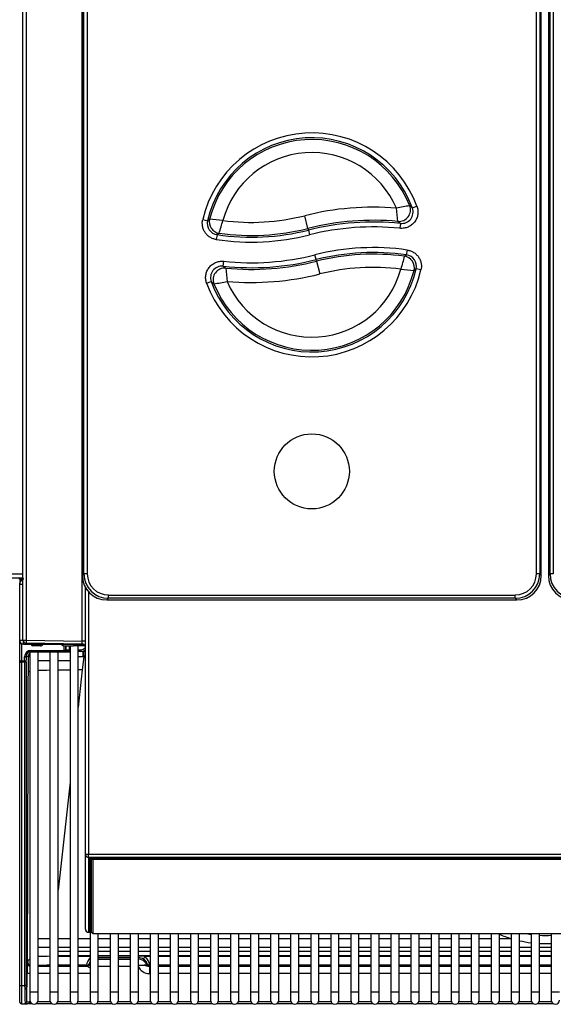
# Model space of a CAD drawing. Header units: millimetres. Extents: x 10 to 281, y 0 to 180.
# Tile 18 of 67: x 53 to 69, y 32 to 62. Entities that reach past the tile are written whole.
import ezdxf

# ---------------------------------------------------------------- set-up
doc = ezdxf.new("R2010")
doc.units = ezdxf.units.MM
doc.layers.add('134.134_BW4_CTM-', color=7, linetype='Continuous')
doc.layers.add('Standard', color=7, linetype='Continuous')

# ---------------------------------------------------------------- blocks, each defined once
blk = doc.blocks.new('SE3')
at = {"layer": '134.134_BW4_CTM-', "color": 7, "linetype": 'Continuous'}
for p, q in [((28.156, 11.101), (28.156, 53.488)), ((28.254, 53.481), (28.254, 11.094)), ((29.965, 53.249), (29.965, 13.063)), ((29.965, 53.249), (29.965, 13.063)), ((30.015, 13.113), (30.015, 53.199)), ((30.115, 53.199), (30.115, 13.113)), ((43.799, 13.113), (43.799, 53.199)), ((43.899, 53.199), (43.899, 13.113)), ((43.949, 13.063), (43.949, 53.249)), ((43.949, 13.063), (43.949, 53.249)), ((44.165, 53.249), (44.165, 13.063)), ((44.165, 53.249), (44.165, 13.063)), ((44.215, 13.113), (44.215, 53.199)), ((44.315, 53.199), (44.315, 13.113)), ((29.958, 11.065), (29.958, 48.524)), ((40.161, 24.31), (40.02, 24.258)), ((36.838, 23.636), (36.74, 24.024)), ((33.632, 23.905), (33.779, 23.871)), ((39.656, 23.79), (39.641, 23.641)), ((34.068, 23.446), (34.046, 23.298)), ((36.838, 23.636), (36.851, 23.586)), ((36.851, 23.586), (36.887, 23.441)), ((37.088, 22.686), (37.052, 22.831)), ((39.845, 22.83), (39.867, 22.978)), ((34.258, 22.485), (34.274, 22.634)), ((37.101, 22.636), (37.088, 22.686)), ((37.101, 22.636), (37.199, 22.248)), ((40.282, 22.371), (40.136, 22.405)), ((33.752, 21.965), (33.893, 22.017)), ((28.156, 13.108), (0.724, 13.108)), ((0.724, 12.99), (28.156, 12.99)), ((29.965, 13.063), (30.015, 13.113)), ((29.965, 13.063), (29.965, 13.063)), ((30.115, 13.113), (30.015, 13.113)), ((43.899, 13.113), (43.799, 13.113)), ((43.899, 13.113), (43.949, 13.063)), ((43.949, 13.063), (43.949, 13.063)), ((44.165, 13.063), (44.215, 13.113)), ((44.165, 13.063), (44.165, 13.063)), ((44.315, 13.113), (44.215, 13.113)), ((28.056, 12.834), (28.059, 12.834)), ((28.056, 12.81), (28.056, 12.834)), ((28.056, 12.802), (28.056, 12.81)), ((28.056, 12.81), (28.056, 12.81)), ((28.056, 12.802), (28.156, 12.802)), ((28.056, 11.088), (28.056, 12.802)), ((30.056, 12.618), (30.056, 12.706)), ((30.094, 12.644), (30.056, 12.618)), ((30.056, 12.618), (30.094, 12.644)), ((30.056, 4.573), (30.056, 12.618)), ((30.156, 12.565), (30.156, 4.569)), ((30.759, 12.369), (30.709, 12.32)), ((30.709, 12.32), (43.205, 12.32)), ((30.709, 12.319), (30.709, 12.32)), ((30.709, 12.319), (43.205, 12.319)), ((30.759, 12.469), (43.155, 12.469)), ((30.759, 12.369), (30.759, 12.469)), ((43.155, 12.369), (30.759, 12.369)), ((43.155, 12.369), (43.155, 12.469)), ((43.205, 12.32), (43.155, 12.369)), ((43.205, 12.319), (43.205, 12.32)), ((28.056, 11.019), (28.056, 11.088)), ((28.157, 11.088), (28.056, 11.088)), ((28.056, 11.057), (28.056, 11.057)), ((28.056, 11.019), (28.077, 11.019)), ((28.056, 11.001), (28.056, 11.019)), ((28.056, 10.48), (28.056, 11.001)), ((28.106, 10.987), (28.106, 10.982)), ((28.114, 10.982), (28.106, 10.982)), ((28.106, 10.982), (28.106, 10.461)), ((28.174, 10.97), (28.174, 11.044)), ((28.174, 10.97), (29.975, 10.97)), ((29.265, 10.963), (28.178, 10.963)), ((28.254, 11.094), (29.958, 11.065)), ((29.958, 10.972), (28.254, 11.001)), ((28.461, 10.963), (28.461, 10.963)), ((28.461, 10.963), (28.691, 10.962)), ((28.691, 10.921), (28.461, 10.922)), ((28.691, 10.962), (28.691, 10.963)), ((29.265, 10.963), (29.265, 10.97)), ((29.315, 10.97), (29.315, 10.962)), ((29.362, 10.928), (29.315, 10.962)), ((29.362, 10.97), (29.362, 10.928)), ((29.411, 10.781), (29.409, 10.925)), ((29.459, 10.924), (29.461, 10.8)), ((29.461, 10.8), (29.462, 10.8)), ((29.462, 10.8), (29.462, 10.924)), ((29.462, 10.8), (29.562, 10.8)), ((29.562, 10.922), (29.562, 10.8)), ((29.562, 10.8), (29.562, 10.75)), ((29.562, 10.8), (29.59, 10.8)), ((29.59, 10.922), (29.59, 0.375)), ((30.042, 10.921), (29.681, 10.921)), ((29.84, 0.375), (29.84, 10.921)), ((29.84, 10.8), (29.908, 10.8)), ((29.908, 10.8), (29.908, 10.75)), ((30.056, 10.921), (30.043, 10.921)), ((28.207, 10.461), (28.206, 10.581)), ((28.256, 10.6), (28.257, 10.48)), ((28.321, 10.6), (28.256, 10.6)), ((28.32, 10.142), (28.321, 10.6)), ((28.618, 10.725), (28.368, 10.725)), ((28.368, 10.725), (28.368, 0.375)), ((28.403, 10.75), (28.403, 10.781)), ((28.403, 10.781), (29.411, 10.781)), ((29.411, 10.75), (28.403, 10.75)), ((28.618, 0.375), (28.618, 10.725)), ((28.979, 10.725), (28.618, 10.725)), ((29.229, 10.725), (28.979, 10.725)), ((28.979, 10.725), (28.979, 0.375)), ((29.229, 0.375), (29.229, 10.725)), ((29.59, 10.725), (29.229, 10.725)), ((29.411, 10.75), (29.411, 10.781)), ((29.412, 10.75), (29.411, 10.75)), ((29.562, 10.75), (29.412, 10.75)), ((29.59, 10.75), (29.562, 10.75)), ((29.908, 10.75), (29.84, 10.75)), ((29.98, 10.75), (29.908, 10.75)), ((30.008, 10.588), (29.964, 10.185)), ((30.008, 10.588), (29.979, 10.587)), ((29.98, 10.75), (29.998, 10.751)), ((28.056, 10.424), (28.056, 10.48)), ((28.056, 10.424), (28.106, 10.424)), ((28.056, 0.569), (28.056, 10.424)), ((28.106, 10.461), (28.207, 10.461)), ((28.106, 10.461), (28.106, 10.424)), ((28.208, 10.424), (28.106, 10.424)), ((28.106, 10.424), (28.106, 0.569)), ((28.258, 10.424), (28.208, 10.424)), ((28.208, 0.569), (28.208, 10.424)), ((28.258, 10.424), (28.258, 0.569)), ((28.618, 10.475), (28.979, 10.475)), ((29.229, 10.475), (29.59, 10.475)), ((29.964, 10.185), (29.84, 9.052)), ((29.59, 6.769), (29.229, 3.473)), ((30.056, 2.294), (30.056, 4.573)), ((30.156, 4.473), (30.156, 4.569)), ((30.156, 4.569), (57.956, 4.569)), ((30.156, 4.473), (30.156, 2.195)), ((57.956, 4.473), (30.156, 4.473)), ((30.171, 2.204), (30.171, 4.463)), ((30.201, 4.469), (30.201, 2.233)), ((30.205, 2.503), (30.205, 4.469)), ((30.231, 4.47), (57.881, 4.47)), ((30.231, 4.47), (30.231, 4.47)), ((30.231, 4.47), (57.881, 4.47)), ((30.235, 4.47), (30.235, 2.532)), ((30.236, 4.459), (30.236, 4.47)), ((30.236, 2.212), (30.236, 4.459)), ((30.261, 4.437), (30.236, 4.459)), ((30.286, 4.465), (30.261, 4.437)), ((30.286, 4.409), (30.261, 4.437)), ((30.286, 4.47), (30.286, 4.465)), ((30.286, 4.465), (57.826, 4.465)), ((57.826, 4.409), (30.286, 4.409)), ((30.286, 4.409), (30.286, 2.162)), ((30.201, 2.233), (30.205, 2.503)), ((30.235, 2.499), (30.231, 2.229)), ((30.235, 2.532), (30.236, 2.532)), ((30.235, 2.532), (30.235, 2.499)), ((30.236, 2.499), (30.235, 2.499)), ((30.156, 2.195), (30.251, 2.195)), ((30.156, 2.195), (30.156, 2.194)), ((30.156, 2.194), (30.252, 2.194)), ((30.201, 2.194), (30.201, 0.375)), ((30.231, 2.229), (30.236, 2.229)), ((30.231, 2.229), (30.231, 2.196)), ((30.25, 2.196), (30.231, 2.196)), ((30.236, 2.212), (30.261, 2.184)), ((30.286, 2.162), (30.261, 2.184)), ((30.286, 2.162), (57.826, 2.162)), ((30.451, 0.375), (30.451, 2.162)), ((30.812, 2.162), (30.812, 0.375)), ((31.062, 0.375), (31.062, 2.162)), ((31.423, 2.162), (31.423, 0.375)), ((31.673, 0.375), (31.673, 2.162)), ((32.034, 2.162), (32.034, 0.375)), ((32.284, 0.375), (32.284, 2.162)), ((32.645, 2.162), (32.645, 0.375)), ((32.895, 0.375), (32.895, 2.162)), ((33.256, 2.162), (33.256, 0.375)), ((33.506, 0.375), (33.506, 2.162)), ((33.867, 2.162), (33.867, 0.375)), ((34.117, 0.375), (34.117, 2.162)), ((34.478, 2.162), (34.478, 0.375)), ((34.728, 0.375), (34.728, 2.162)), ((35.089, 2.162), (35.089, 0.375)), ((35.339, 0.375), (35.339, 2.162)), ((35.7, 2.162), (35.7, 0.375)), ((35.95, 0.375), (35.95, 2.162)), ((36.311, 2.162), (36.311, 0.375)), ((36.561, 0.375), (36.561, 2.162)), ((36.922, 2.162), (36.922, 0.375)), ((37.172, 0.375), (37.172, 2.162)), ((37.533, 2.162), (37.533, 0.375)), ((37.783, 0.375), (37.783, 2.162)), ((38.144, 2.162), (38.144, 0.375)), ((38.394, 0.375), (38.394, 2.162)), ((38.755, 2.162), (38.755, 0.375)), ((39.005, 0.375), (39.005, 2.162)), ((39.366, 2.162), (39.366, 0.375)), ((39.616, 0.375), (39.616, 2.162)), ((39.977, 2.162), (39.977, 0.375)), ((40.227, 0.375), (40.227, 2.162)), ((40.588, 2.162), (40.588, 0.375)), ((40.838, 0.375), (40.838, 2.162)), ((41.199, 2.162), (41.199, 0.375)), ((41.449, 0.375), (41.449, 2.162)), ((41.81, 2.162), (41.81, 0.375)), ((42.06, 0.375), (42.06, 2.162)), ((42.421, 2.162), (42.421, 0.375)), ((42.671, 0.375), (42.671, 2.162)), ((43.032, 2.162), (43.032, 0.375)), ((43.282, 0.375), (43.282, 2.162)), ((43.643, 2.162), (43.643, 0.375)), ((43.893, 0.375), (43.893, 2.162)), ((44.254, 2.162), (44.254, 0.375)), ((28.979, 1.995), (28.618, 1.995)), ((29.59, 1.995), (29.229, 1.995)), ((30.201, 1.995), (29.84, 1.995)), ((30.812, 1.995), (30.451, 1.995)), ((31.423, 1.995), (31.062, 1.995)), ((32.034, 1.995), (31.673, 1.995)), ((32.645, 1.995), (32.284, 1.995)), ((33.256, 1.995), (32.895, 1.995)), ((33.867, 1.995), (33.506, 1.995)), ((34.478, 1.995), (34.117, 1.995)), ((35.089, 1.995), (34.728, 1.995)), ((35.7, 1.995), (35.339, 1.995)), ((36.311, 1.995), (35.95, 1.995)), ((36.922, 1.995), (36.561, 1.995)), ((37.533, 1.995), (37.172, 1.995)), ((38.144, 1.995), (37.783, 1.995)), ((38.755, 1.995), (38.394, 1.995)), ((39.366, 1.995), (39.005, 1.995)), ((39.977, 1.995), (39.616, 1.995)), ((40.588, 1.995), (40.227, 1.995)), ((41.199, 1.995), (40.838, 1.995)), ((41.81, 1.995), (41.449, 1.995)), ((42.421, 1.995), (42.06, 1.995)), ((43.032, 1.995), (42.671, 1.995)), ((28.618, 1.745), (28.979, 1.745)), ((29.229, 1.745), (29.59, 1.745)), ((29.229, 1.617), (29.59, 1.617)), ((29.59, 1.612), (29.229, 1.612)), ((29.84, 1.745), (30.201, 1.745)), ((29.84, 1.617), (30.201, 1.617)), ((30.201, 1.612), (29.84, 1.612)), ((30.451, 1.745), (30.812, 1.745)), ((30.451, 1.617), (30.812, 1.617)), ((30.812, 1.612), (30.451, 1.612)), ((31.062, 1.745), (31.423, 1.745)), ((31.062, 1.617), (31.423, 1.617)), ((31.423, 1.612), (31.062, 1.612)), ((31.673, 1.745), (32.034, 1.745)), ((31.673, 1.617), (32.034, 1.617)), ((32.034, 1.612), (31.673, 1.612)), ((32.284, 1.745), (32.645, 1.745)), ((32.284, 1.617), (32.645, 1.617)), ((32.645, 1.612), (32.284, 1.612)), ((32.895, 1.745), (33.256, 1.745)), ((32.895, 1.617), (33.256, 1.617)), ((33.256, 1.612), (32.895, 1.612)), ((33.506, 1.745), (33.867, 1.745)), ((33.506, 1.617), (33.867, 1.617)), ((33.867, 1.612), (33.506, 1.612)), ((34.117, 1.745), (34.478, 1.745)), ((34.117, 1.617), (34.478, 1.617)), ((34.478, 1.612), (34.117, 1.612)), ((34.728, 1.745), (35.089, 1.745)), ((34.728, 1.617), (35.089, 1.617)), ((35.089, 1.612), (34.728, 1.612)), ((35.339, 1.745), (35.7, 1.745)), ((35.339, 1.617), (35.7, 1.617)), ((35.7, 1.612), (35.339, 1.612)), ((35.95, 1.745), (36.311, 1.745)), ((35.95, 1.617), (36.311, 1.617)), ((36.311, 1.612), (35.95, 1.612)), ((36.561, 1.745), (36.922, 1.745)), ((36.561, 1.617), (36.922, 1.617)), ((36.922, 1.612), (36.561, 1.612)), ((37.172, 1.745), (37.533, 1.745)), ((37.172, 1.617), (37.533, 1.617)), ((37.533, 1.612), (37.172, 1.612)), ((37.783, 1.745), (38.144, 1.745)), ((37.783, 1.617), (38.144, 1.617)), ((38.144, 1.612), (37.783, 1.612)), ((38.394, 1.745), (38.755, 1.745)), ((38.394, 1.617), (38.755, 1.617)), ((38.755, 1.612), (38.394, 1.612)), ((39.005, 1.745), (39.366, 1.745)), ((39.005, 1.617), (39.366, 1.617)), ((39.366, 1.612), (39.005, 1.612)), ((39.616, 1.745), (39.977, 1.745)), ((39.616, 1.617), (39.977, 1.617)), ((39.977, 1.612), (39.616, 1.612)), ((40.227, 1.745), (40.588, 1.745)), ((40.227, 1.617), (40.588, 1.617)), ((40.588, 1.612), (40.227, 1.612)), ((40.838, 1.745), (41.199, 1.745)), ((40.838, 1.617), (41.199, 1.617)), ((41.199, 1.612), (40.838, 1.612)), ((41.449, 1.745), (41.81, 1.745)), ((41.449, 1.617), (41.81, 1.617)), ((41.81, 1.612), (41.449, 1.612)), ((42.06, 1.745), (42.421, 1.745)), ((42.06, 1.617), (42.421, 1.617)), ((42.421, 1.612), (42.06, 1.612)), ((42.671, 1.745), (43.032, 1.745)), ((42.671, 1.617), (43.032, 1.617)), ((43.032, 1.612), (42.671, 1.612)), ((43.282, 1.745), (43.643, 1.745)), ((43.282, 1.617), (43.643, 1.617)), ((43.643, 1.612), (43.282, 1.612)), ((43.893, 1.745), (44.254, 1.745)), ((43.893, 1.617), (44.254, 1.617)), ((44.254, 1.612), (43.893, 1.612)), ((29.229, 1.491), (29.59, 1.491)), ((29.229, 1.48), (29.59, 1.48)), ((29.59, 1.452), (29.229, 1.452)), ((29.84, 1.491), (30.201, 1.491)), ((29.84, 1.48), (30.201, 1.48)), ((30.201, 1.452), (29.84, 1.452)), ((30.177, 1.242), (30.183, 1.221)), ((30.451, 1.491), (30.812, 1.491)), ((30.451, 1.48), (30.812, 1.48)), ((30.451, 1.48), (30.812, 1.48)), ((30.812, 1.42), (30.451, 1.42)), ((30.451, 1.375), (30.812, 1.375)), ((31.062, 1.491), (31.423, 1.491)), ((31.062, 1.48), (31.423, 1.48)), ((31.062, 1.48), (31.423, 1.48)), ((31.423, 1.42), (31.062, 1.42)), ((31.062, 1.375), (31.423, 1.375)), ((31.673, 1.491), (32.034, 1.491)), ((31.673, 1.48), (31.68, 1.48)), ((31.673, 1.48), (31.68, 1.48)), ((31.673, 1.396), (31.68, 1.42)), ((31.68, 1.42), (31.673, 1.42)), ((31.68, 1.42), (31.68, 1.48)), ((31.681, 1.48), (32.034, 1.48)), ((32.034, 1.452), (31.878, 1.452)), ((31.929, 1.221), (31.935, 1.242)), ((32.284, 1.491), (32.645, 1.491)), ((32.284, 1.48), (32.645, 1.48)), ((32.645, 1.452), (32.284, 1.452)), ((32.895, 1.491), (33.256, 1.491)), ((32.895, 1.48), (33.256, 1.48)), ((33.256, 1.452), (32.895, 1.452)), ((33.506, 1.491), (33.867, 1.491)), ((33.506, 1.48), (33.867, 1.48)), ((33.867, 1.452), (33.506, 1.452)), ((34.117, 1.491), (34.478, 1.491)), ((34.117, 1.48), (34.478, 1.48)), ((34.478, 1.452), (34.117, 1.452)), ((34.728, 1.491), (35.089, 1.491)), ((34.728, 1.48), (35.089, 1.48)), ((35.089, 1.452), (34.728, 1.452)), ((35.339, 1.491), (35.7, 1.491)), ((35.339, 1.48), (35.7, 1.48)), ((35.7, 1.452), (35.339, 1.452)), ((35.95, 1.491), (36.311, 1.491)), ((35.95, 1.48), (36.311, 1.48)), ((36.311, 1.452), (35.95, 1.452)), ((36.561, 1.491), (36.922, 1.491)), ((36.561, 1.48), (36.922, 1.48)), ((36.922, 1.452), (36.561, 1.452)), ((37.172, 1.491), (37.533, 1.491)), ((37.172, 1.48), (37.533, 1.48)), ((37.533, 1.452), (37.172, 1.452)), ((37.783, 1.491), (38.144, 1.491)), ((37.783, 1.48), (38.144, 1.48)), ((38.144, 1.452), (37.783, 1.452)), ((38.394, 1.491), (38.755, 1.491)), ((38.394, 1.48), (38.755, 1.48)), ((38.755, 1.452), (38.394, 1.452)), ((39.005, 1.491), (39.366, 1.491)), ((39.005, 1.48), (39.366, 1.48)), ((39.366, 1.452), (39.005, 1.452)), ((39.616, 1.491), (39.977, 1.491)), ((39.616, 1.48), (39.977, 1.48)), ((39.977, 1.452), (39.616, 1.452)), ((40.227, 1.491), (40.588, 1.491)), ((40.227, 1.48), (40.588, 1.48)), ((40.588, 1.452), (40.227, 1.452)), ((40.838, 1.491), (41.199, 1.491)), ((40.838, 1.48), (41.199, 1.48)), ((41.199, 1.452), (40.838, 1.452)), ((41.449, 1.491), (41.81, 1.491)), ((41.449, 1.48), (41.81, 1.48)), ((41.81, 1.452), (41.449, 1.452)), ((42.06, 1.491), (42.421, 1.491)), ((42.06, 1.48), (42.421, 1.48)), ((42.421, 1.452), (42.06, 1.452)), ((42.671, 1.491), (43.032, 1.491)), ((42.671, 1.48), (43.032, 1.48)), ((43.032, 1.452), (42.671, 1.452)), ((43.282, 1.491), (43.643, 1.491)), ((43.282, 1.48), (43.643, 1.48)), ((43.643, 1.452), (43.282, 1.452)), ((43.893, 1.491), (44.254, 1.491)), ((43.893, 1.48), (44.254, 1.48)), ((44.254, 1.452), (43.893, 1.452)), ((28.271, 0.083), (28.279, 0.967)), ((28.618, 1.161), (28.979, 1.161)), ((28.979, 0.941), (28.618, 0.941)), ((29.59, 1.19), (29.229, 1.19)), ((29.229, 1.161), (29.59, 1.161)), ((29.59, 0.941), (29.229, 0.941)), ((30.09, 1.19), (29.84, 1.19)), ((29.84, 1.161), (30.106, 1.161)), ((30.201, 0.941), (29.84, 0.941)), ((30.096, 1.17), (30.09, 1.19)), ((30.812, 1.155), (30.451, 1.155)), ((31.423, 1.155), (31.062, 1.155)), ((32.006, 1.161), (32.034, 1.161)), ((32.006, 1.161), (32.006, 0.941)), ((32.034, 0.941), (32.006, 0.941)), ((32.022, 1.19), (32.016, 1.17)), ((32.034, 1.19), (32.022, 1.19)), ((32.645, 1.19), (32.284, 1.19)), ((32.284, 1.161), (32.645, 1.161)), ((32.645, 0.941), (32.284, 0.941)), ((33.256, 1.19), (32.895, 1.19)), ((32.895, 1.161), (33.256, 1.161)), ((33.256, 0.941), (32.895, 0.941)), ((33.867, 1.19), (33.506, 1.19)), ((33.506, 1.161), (33.867, 1.161)), ((33.867, 0.941), (33.506, 0.941)), ((34.478, 1.19), (34.117, 1.19)), ((34.117, 1.161), (34.478, 1.161)), ((34.478, 0.941), (34.117, 0.941)), ((35.089, 1.19), (34.728, 1.19)), ((34.728, 1.161), (35.089, 1.161)), ((35.089, 0.941), (34.728, 0.941)), ((35.7, 1.19), (35.339, 1.19)), ((35.339, 1.161), (35.7, 1.161)), ((35.7, 0.941), (35.339, 0.941)), ((36.311, 1.19), (35.95, 1.19)), ((35.95, 1.161), (36.311, 1.161)), ((36.311, 0.941), (35.95, 0.941)), ((36.922, 1.19), (36.561, 1.19)), ((36.561, 1.161), (36.922, 1.161)), ((36.922, 0.941), (36.561, 0.941)), ((37.533, 1.19), (37.172, 1.19)), ((37.172, 1.161), (37.533, 1.161)), ((37.533, 0.941), (37.172, 0.941)), ((38.144, 1.19), (37.783, 1.19)), ((37.783, 1.161), (38.144, 1.161)), ((38.144, 0.941), (37.783, 0.941)), ((38.755, 1.19), (38.394, 1.19)), ((38.394, 1.161), (38.755, 1.161)), ((38.755, 0.941), (38.394, 0.941)), ((39.366, 1.19), (39.005, 1.19)), ((39.005, 1.161), (39.366, 1.161)), ((39.366, 0.941), (39.005, 0.941)), ((39.977, 1.19), (39.616, 1.19)), ((39.616, 1.161), (39.977, 1.161)), ((39.977, 0.941), (39.616, 0.941)), ((40.588, 1.19), (40.227, 1.19)), ((40.227, 1.161), (40.588, 1.161)), ((40.588, 0.941), (40.227, 0.941)), ((41.199, 1.19), (40.838, 1.19)), ((40.838, 1.161), (41.199, 1.161)), ((41.199, 0.941), (40.838, 0.941)), ((41.81, 1.19), (41.449, 1.19)), ((41.449, 1.161), (41.81, 1.161)), ((41.81, 0.941), (41.449, 0.941)), ((42.421, 1.19), (42.06, 1.19)), ((42.06, 1.161), (42.421, 1.161)), ((42.421, 0.941), (42.06, 0.941)), ((43.032, 1.19), (42.671, 1.19)), ((42.671, 1.161), (43.032, 1.161)), ((43.032, 0.941), (42.671, 0.941)), ((43.643, 1.19), (43.282, 1.19)), ((43.282, 1.161), (43.643, 1.161)), ((43.643, 0.941), (43.282, 0.941)), ((44.254, 1.19), (43.893, 1.19)), ((43.893, 1.161), (44.254, 1.161)), ((44.254, 0.941), (43.893, 0.941)), ((28.056, 0.569), (28.106, 0.569)), ((28.056, 0.069), (28.056, 0.569)), ((28.106, 0.569), (28.208, 0.569)), ((28.106, 0.569), (28.106, 0.019)), ((28.258, 0.569), (28.208, 0.569)), ((28.368, 0.375), (28.618, 0.375)), ((28.368, 0.375), (28.368, 0.125)), ((28.618, 0.125), (28.618, 0.375)), ((28.979, 0.375), (29.229, 0.375)), ((28.979, 0.375), (28.979, 0.125)), ((29.229, 0.125), (29.229, 0.375)), ((29.59, 0.375), (29.84, 0.375)), ((29.59, 0.375), (29.59, 0.125)), ((29.84, 0.125), (29.84, 0.375)), ((30.201, 0.375), (30.451, 0.375)), ((30.201, 0.375), (30.201, 0.125)), ((30.451, 0.125), (30.451, 0.375)), ((30.812, 0.375), (31.062, 0.375)), ((30.812, 0.375), (30.812, 0.125)), ((31.062, 0.125), (31.062, 0.375)), ((31.423, 0.375), (31.673, 0.375)), ((31.423, 0.375), (31.423, 0.125)), ((31.673, 0.125), (31.673, 0.375)), ((32.034, 0.375), (32.284, 0.375)), ((32.034, 0.375), (32.034, 0.125)), ((32.284, 0.125), (32.284, 0.375)), ((32.645, 0.375), (32.895, 0.375)), ((32.645, 0.375), (32.645, 0.125)), ((32.895, 0.125), (32.895, 0.375)), ((33.256, 0.375), (33.506, 0.375)), ((33.256, 0.375), (33.256, 0.125)), ((33.506, 0.125), (33.506, 0.375)), ((33.867, 0.375), (34.117, 0.375)), ((33.867, 0.375), (33.867, 0.125)), ((34.117, 0.125), (34.117, 0.375)), ((34.478, 0.375), (34.728, 0.375)), ((34.478, 0.375), (34.478, 0.125)), ((34.728, 0.125), (34.728, 0.375)), ((35.089, 0.375), (35.339, 0.375)), ((35.089, 0.375), (35.089, 0.125)), ((35.339, 0.125), (35.339, 0.375)), ((35.7, 0.375), (35.95, 0.375)), ((35.7, 0.375), (35.7, 0.125)), ((35.95, 0.125), (35.95, 0.375)), ((36.311, 0.375), (36.561, 0.375)), ((36.311, 0.375), (36.311, 0.125)), ((36.561, 0.125), (36.561, 0.375)), ((36.922, 0.375), (37.172, 0.375)), ((36.922, 0.375), (36.922, 0.125)), ((37.172, 0.125), (37.172, 0.375)), ((37.533, 0.375), (37.783, 0.375)), ((37.533, 0.375), (37.533, 0.125)), ((37.783, 0.125), (37.783, 0.375)), ((38.144, 0.375), (38.394, 0.375)), ((38.144, 0.375), (38.144, 0.125)), ((38.394, 0.125), (38.394, 0.375)), ((38.755, 0.375), (39.005, 0.375)), ((38.755, 0.375), (38.755, 0.125)), ((39.005, 0.125), (39.005, 0.375)), ((39.366, 0.375), (39.616, 0.375)), ((39.366, 0.375), (39.366, 0.125)), ((39.616, 0.125), (39.616, 0.375)), ((39.977, 0.375), (40.227, 0.375)), ((39.977, 0.375), (39.977, 0.125)), ((40.227, 0.125), (40.227, 0.375)), ((40.588, 0.375), (40.838, 0.375)), ((40.588, 0.375), (40.588, 0.125)), ((40.838, 0.125), (40.838, 0.375)), ((41.199, 0.375), (41.449, 0.375)), ((41.199, 0.375), (41.199, 0.125)), ((41.449, 0.125), (41.449, 0.375)), ((41.81, 0.375), (42.06, 0.375)), ((41.81, 0.375), (41.81, 0.125)), ((42.06, 0.125), (42.06, 0.375)), ((42.421, 0.375), (42.671, 0.375)), ((42.421, 0.375), (42.421, 0.125)), ((42.671, 0.125), (42.671, 0.375)), ((43.032, 0.375), (43.282, 0.375)), ((43.032, 0.375), (43.032, 0.125)), ((43.282, 0.125), (43.282, 0.375)), ((43.643, 0.375), (43.893, 0.375)), ((43.643, 0.375), (43.643, 0.125)), ((43.893, 0.125), (43.893, 0.375)), ((44.254, 0.375), (44.504, 0.375)), ((44.254, 0.375), (44.254, 0.125)), ((28.106, 0.019), (28.286, 0.019)), ((28.371, 0.096), (28.371, 0.083)), ((28.371, 0.083), (28.371, 0.02)), ((28.371, 0.083), (28.375, 0.083)), ((28.371, 0.02), (28.426, 0.02)), ((28.56, 0.02), (29.037, 0.02)), ((28.611, 0.083), (28.986, 0.083)), ((29.171, 0.02), (29.648, 0.02)), ((29.222, 0.083), (29.597, 0.083)), ((29.782, 0.02), (30.259, 0.02)), ((29.833, 0.083), (30.208, 0.083)), ((30.393, 0.02), (30.87, 0.02)), ((30.444, 0.083), (30.819, 0.083)), ((31.004, 0.02), (31.481, 0.02)), ((31.055, 0.083), (31.43, 0.083)), ((31.615, 0.02), (32.092, 0.02)), ((31.666, 0.083), (32.041, 0.083)), ((32.226, 0.02), (32.703, 0.02)), ((32.277, 0.083), (32.652, 0.083)), ((32.837, 0.02), (33.314, 0.02)), ((32.888, 0.083), (33.263, 0.083)), ((33.448, 0.02), (33.925, 0.02)), ((33.499, 0.083), (33.874, 0.083)), ((34.059, 0.02), (34.536, 0.02)), ((34.11, 0.083), (34.485, 0.083)), ((34.67, 0.02), (35.147, 0.02)), ((34.721, 0.083), (35.096, 0.083)), ((35.281, 0.02), (35.758, 0.02)), ((35.332, 0.083), (35.707, 0.083)), ((35.892, 0.02), (36.369, 0.02)), ((35.943, 0.083), (36.318, 0.083)), ((36.503, 0.02), (36.98, 0.02)), ((36.554, 0.083), (36.929, 0.083)), ((37.114, 0.02), (37.591, 0.02)), ((37.165, 0.083), (37.54, 0.083)), ((37.725, 0.02), (38.202, 0.02)), ((37.776, 0.083), (38.151, 0.083)), ((38.336, 0.02), (38.813, 0.02)), ((38.387, 0.083), (38.762, 0.083)), ((38.947, 0.02), (39.424, 0.02)), ((38.998, 0.083), (39.373, 0.083)), ((39.558, 0.02), (40.035, 0.02)), ((39.609, 0.083), (39.984, 0.083)), ((40.169, 0.02), (40.646, 0.02)), ((40.22, 0.083), (40.595, 0.083)), ((40.78, 0.02), (41.257, 0.02)), ((40.831, 0.083), (41.206, 0.083)), ((41.391, 0.02), (41.868, 0.02)), ((41.442, 0.083), (41.817, 0.083)), ((42.002, 0.02), (42.479, 0.02)), ((42.053, 0.083), (42.428, 0.083)), ((42.613, 0.02), (43.09, 0.02)), ((42.664, 0.083), (43.039, 0.083)), ((43.224, 0.02), (43.701, 0.02)), ((43.275, 0.083), (43.65, 0.083)), ((43.835, 0.02), (44.312, 0.02)), ((43.886, 0.083), (44.261, 0.083))]:
    blk.add_line(p, q, dxfattribs=at)
blk.add_circle((36.957, 16.236), 1.143, dxfattribs=at)
blk.add_circle((36.957, 16.236), 1.143, dxfattribs=at)
for centre, radius, start, end in [((36.957, 23.136), 3.412, 20.1188, 166.9796), ((36.957, 23.136), 3.262, 20.1188, 166.9796), ((36.957, 23.136), 3.211, 21.7645, 165.8599), ((36.957, 23.136), 2.811, 23.4315, 164.718), ((41.24, 15.972), 8.456, 98.8495, 101.6225), ((36.368, 20.014), 5.599, 49.2894, 50.3759), ((35.108, 30.499), 6.678, 262.576, 284.1497), ((38.831, 15.731), 8.552, 85.2685, 104.1497), ((21.213, 21.986), 18.463, 5.7884, 7.0541), ((39.693, 24.137), 0.349, 264.0165, 20.2559), ((34.119, 23.792), 0.349, 166.9147, 261.679), ((43.902, 10.685), 16.624, 127.2344, 127.5151), ((32.713, 11.591), 12.381, 82.8913, 84.762), ((0.63, 33.256), 34.899, 343.7477, 344.4109), ((38.831, 15.731), 8.152, 84.714, 104.1497), ((38.831, 15.731), 8.101, 84.1536, 104.1497), ((36.613, 20.027), 4.839, 51.0357, 52.1559), ((35.108, 30.499), 7.279, 261.6142, 284.1497), ((35.108, 30.499), 7.129, 261.6142, 284.1497), ((41.536, 11.887), 13.762, 122.5382, 122.8648), ((35.108, 30.499), 7.078, 262.0928, 284.1497), ((38.831, 15.731), 7.951, 84.1536, 104.1497), ((35.108, 30.541), 7.951, 263.9764, 284.1497), ((38.831, 15.773), 7.279, 81.8208, 104.1497), ((38.831, 15.773), 7.129, 81.8208, 104.1497), ((38.831, 15.773), 7.078, 82.3005, 104.1497), ((32.354, 34.363), 13.753, 302.6768, 303.004), ((39.796, 22.484), 0.349, 346.9856, 81.8859), ((35.108, 30.541), 8.101, 263.9764, 284.1497), ((35.108, 30.541), 8.152, 264.5382, 284.1497), ((73.268, 13.143), 34.85, 163.9353, 164.5994), ((36.957, 23.136), 3.412, 200.0622, 347.0507), ((34.22, 22.137), 0.349, 83.8387, 200.2), ((36.957, 23.136), 3.262, 200.0622, 347.0507), ((36.957, 23.136), 3.211, 201.7118, 345.9283), ((37.306, 26.239), 4.836, 230.9199, 232.0428), ((52.652, 24.235), 18.409, 185.6387, 186.9082), ((36.957, 23.136), 2.811, 203.3829, 344.7835), ((35.108, 30.541), 8.552, 265.094, 284.1497), ((38.831, 15.773), 6.678, 82.7849, 104.1497), ((41.18, 34.661), 12.356, 262.9773, 264.8519), ((30.004, 35.537), 16.586, 307.3711, 307.6529), ((37.55, 26.251), 5.595, 229.1757, 230.2651), ((32.687, 30.289), 8.44, 278.7666, 281.5452), ((28.042, 13.005), 0.05, 270, 342.5426), ((28.176, 12.851), 0.12, 91, 180), ((28.176, 12.81), 0.12, 99.5941, 180), ((28.174, 12.802), 0.118, 98.7743, 180), ((28.256, 11.101), 0.1, 180, 269), ((28.174, 11.088), 0.118, 180, 270), ((28.174, 11.088), 0.018, 180, 211.4073), ((29.619, 11.766), 0.847, 274.2337, 290.2369), ((28.545, 11.018), 1.414, 358.1147, 1.8853), ((29.953, 10.87), 0.103, 21.157, 87.1304), ((29.956, 10.872), 0.1, 0, 89), ((28.51, 11.991), 1.404, 262.2798, 264.0824), ((29.039, -354.903), 365.491, 89.85258, 89.87442), ((29.959, -36.355), 46.54, 91.2085, 91.652), ((29.959, -36.355), 46.54, 90.4549, 90.8988), ((29.959, -36.355), 46.54, 89.9934, 90.1465), ((30.156, 2.294), 0.1, 180, 270), ((44.073, 5.475), 3.625, 247.247, 253.3113), ((44.073, 5.475), 3.375, 258.9905, 262.6802), ((44.073, 5.475), 3.375, 266.9428, 273.0742), ((44.073, 5.475), 3.625, 257.3963, 263.1875), ((44.073, 5.475), 3.625, 267.1538, 272.862), ((28.105, 1.298), 0.189, 348.6441, 358.0228), ((28.391, 1.261), 0.1, 180.5371, 256.3036), ((29.311, -20.303), 21.768, 90.8734, 91.8308), ((30.545, 1.111), 0.462, 137.8049, 170.1152), ((31.682, 0.77), 0.709, 73.9298, 90.1487), ((31.679, 1.132), 0.288, 58.6853, 89.8005), ((31.567, 1.111), 0.462, 9.882, 47.5719), ((28.998, -5.098), 6.288, 90.1715, 93.495), ((31.994, 1.299), 0.358, 203.8184, 271.9286), ((28.106, 0.069), 0.05, 180, 270), ((28.493, 0.125), 0.125, 180, 0), ((29.104, 0.125), 0.125, 180, 0), ((29.715, 0.125), 0.125, 180, 0), ((30.326, 0.125), 0.125, 180, 0), ((30.937, 0.125), 0.125, 180, 0), ((31.548, 0.125), 0.125, 180, 0), ((32.159, 0.125), 0.125, 180, 0), ((32.77, 0.125), 0.125, 180, 0), ((33.381, 0.125), 0.125, 180, 0), ((33.992, 0.125), 0.125, 180, 0), ((34.603, 0.125), 0.125, 180, 0), ((35.214, 0.125), 0.125, 180, 0), ((35.825, 0.125), 0.125, 180, 0), ((36.436, 0.125), 0.125, 180, 0), ((37.047, 0.125), 0.125, 180, 0), ((37.658, 0.125), 0.125, 180, 0), ((38.269, 0.125), 0.125, 180, 0), ((38.88, 0.125), 0.125, 180, 0), ((39.491, 0.125), 0.125, 180, 0), ((40.102, 0.125), 0.125, 180, 0), ((40.713, 0.125), 0.125, 180, 0), ((41.324, 0.125), 0.125, 180, 0), ((41.935, 0.125), 0.125, 180, 0), ((42.546, 0.125), 0.125, 180, 0), ((43.157, 0.125), 0.125, 180, 0), ((43.768, 0.125), 0.125, 180, 0), ((44.379, 0.125), 0.125, 180, 0)]:
    blk.add_arc(centre, radius, start, end, dxfattribs=at)
for centre, major_axis, ratio, start_param, end_param in [((39.614, 24.197), (0.209, 0.28), 0.997771, 3.691925, 5.732853), ((34.182, 23.835), (0.196, -0.29), 0.998635, 3.873277, 5.551501), ((39.732, 22.44), (-0.196, 0.29), 0.998631, 3.872063, 5.552715), ((34.299, 22.078), (-0.21, -0.28), 0.997763, 3.690853, 5.733925), ((28.176, 12.845), (0.0738, 0.096), 0.985076, 0.677794, 2.233394), ((28.176, 12.834), (0, 0.12), 0.998727, 0.015196, 1.570796), ((28.178, 12.828), (0.0849, -0.0849), 0.999695, 2.356347, 3.926839), ((30.711, 13.065), (0.528, 0.528), 0.99763, 2.357564, 3.925621), ((30.76, 13.115), (0.528, 0.528), 0.997997, 2.357564, 3.925621), ((30.76, 13.115), (0.457, 0.457), 0.997265, 2.357564, 3.925621), ((43.154, 13.115), (-0.457, 0.457), 0.997265, 2.357564, 3.925621), ((43.154, 13.115), (-0.528, 0.528), 0.997997, 2.357564, 3.925621), ((43.203, 13.065), (-0.528, 0.528), 0.99763, 2.357564, 3.925621), ((44.911, 13.065), (0.528, 0.528), 0.99763, 2.357564, 3.925621), ((44.96, 13.115), (0.528, 0.528), 0.997997, 2.357564, 3.925621), ((28.256, 11.101), (-0.1, 0), 0.069756, 0, 1.553343), ((28.106, 11.001), (-0.05, 0), 0.374607, 0, 1.570796), ((28.256, 11.101), (0.0017, 0.1), 0.016272, 1.640894, 3.141593), ((28.46, 10.979), (0.0597, -0.0066), 0.958298, 3.54173, 4.825274), ((28.461, 10.933), (0.0001, 0.03), 0.000825, 4.328417, 6.161012), ((28.692, 10.998), (0.0796, 0.0088), 0.958262, 4.595416, 5.696181), ((28.691, 10.932), (0.0001, 0.03), 0.000825, 4.328417, 6.161012), ((29.265, 10.962), (0.05, 0), 0.013091, 0.017453, 1.570796), ((29.912, 10.928), (-0.55, 0), 0.013091, 0.017453, 1.138249), ((29.411, 10.8), (0, 0.05), 0.999386, 3.141593, 4.712389), ((29.411, 10.8), (0.05, 0.0007), 0.374574, 4.707084, 6.245393), ((29.412, 10.8), (0, 0.05), 0.999386, 3.141593, 4.712389), ((29.908, 11), (-0.2, 0), 0.999386, 1.570796, 2.406172), ((29.908, 11), (0.25, 0), 0.999632, 4.712389, 5.347646), ((29.956, 11.058), (0.1, 0), 0.069756, 0, 1.553343), ((28.406, 10.581), (0.146, -0.139), 0.985982, 2.338133, 3.908929), ((28.206, 10.6), (0.05, 0.0007), 0.374575, 4.707104, 6.245537), ((28.406, 10.6), (0.11, -0.104), 0.981347, 2.333923, 3.904719), ((28.471, 10.6), (0, 0.15), 0.999391, 0.756158, 1.570796), ((28.471, 10.6), (0, 0.15), 0.999391, 0, 0.585686), ((28.586, 10.6), (0, 0.15), 0.233212, 0, 0.585686), ((29.98, 10.6), (0, 0.15), 0.004651, 0, 1.657565), ((30.008, 10.601), (-0.011, 0.15), 0.006172, 0.002473, 1.657845), ((29.981, 11), (-0.2, -0.152), 0.994927, 0.989167, 1.226772), ((29.981, 10.987), (0.31, 0.254), 0.996878, 4.095712, 4.216069), ((28.106, 10.48), (-0.05, 0), 0.374607, 0, 1.570796), ((28.207, 10.48), (0.05, 0.0007), 0.374575, 4.707104, 6.245537), ((28.202, 10.424), (0, 0.1), 0.052381, 4.712389, 5.096361), ((28.252, 10.424), (0, 0.15), 0.034921, 4.712389, 5.096361), ((28.619, 10.142), (-0.3, 0.001), 0.08356, 0.035029, 0.577283), ((30.156, 4.573), (0.1, 0), 0.035728, 3.141593, 4.712389), ((30.156, 4.573), (0.1, 0), 0.992546, 3.141593, 4.712389), ((30.231, 4.463), (-0.06, 0), 0.121869, 4.712698, 6.283185), ((30.171, 4.492), (0.03, 0), 0.992546, 4.712389, 5.30436), ((30.235, 2.502), (-0.03, 0), 0.992546, 4.712389, 6.265732), ((30.235, 2.502), (0.03, -0.0005), 0.104513, 3.143731, 4.714223), ((30.156, 2.294), (-0.1, 0), 0.992546, 0, 1.570796), ((30.171, 2.234), (0.03, 0), 0.992546, 4.712389, 6.265732), ((30.231, 2.204), (0.06, 0), 0.121869, 3.141588, 4.71208), ((28.293, 0.863), (0, 0.4), 0.034921, 0.118833, 1.308997), ((28.395, 1.291), (-0.0998, 0.007), 0.893665, 0.077852, 1.36275), ((30.09, 1.29), (0.0962, 0.0272), 0.991957, 4.438938, 5.500955), ((30.096, 1.269), (-0.0962, -0.0272), 0.991957, 1.297345, 2.359362), ((30.106, 1.26), (-0.0446, -0.0895), 0.964202, 0.477535, 1.539551), ((30.445, 1.077), (-0.289, -0.082), 0.991957, 5.389958, 5.500955), ((30.445, 1.222), (-0.262, 0), 0.121869, 0.034445, 0.239558), ((31.667, 1.077), (-0.289, 0.082), 0.991957, 3.923823, 4.965635), ((31.667, 1.222), (-0.262, 0), 0.121869, 1.593919, 3.107148), ((31.878, 1.464), (-0.0508, -0.0861), 0.061263, 0.123243, 1.467336), ((32.016, 1.269), (0.0962, -0.0272), 0.991957, 3.923823, 4.98584), ((32.022, 1.29), (-0.0962, 0.0272), 0.991957, 0.782231, 1.844247), ((28.379, 0.967), (0.1, -0.0009), 0.258808, 3.177731, 4.602039), ((30.445, 1.171), (-0.349, 0), 0.121869, 0.034445, 0.239558), ((31.667, 1.171), (0.349, 0), 0.121869, -0.241546, -0.034445), ((28.225, 0.569), (0, -0.55), 0.031746, 4.712389, 6.046036), ((28.275, 0.569), (0, 0.5), 0.034921, 1.570796, 2.904443), ((28.221, 0.083), (0.0495, 0.0071), 0.971452, 4.572943, 6.135541), ((28.343, 0.07), (-0.0005, 0.05), 0.199948, 3.088153, 4.965417), ((28.371, 0.011), (0.15, 0), 0.055027, 1.567851, 1.75993), ((28.371, 0.061), (-0.1, -0.001), 0.211907, 4.706809, 4.898888)]:
    blk.add_ellipse(centre, major_axis=major_axis, ratio=ratio, start_param=start_param, end_param=end_param, dxfattribs=at)
for points, knots in [([(40.161, 24.31), (40.176, 24.27), (40.185, 24.229), (40.191, 24.166), (40.192, 24.145), (40.191, 24.102), (40.187, 24.06), (40.178, 24.019), (40.166, 23.979), (40.159, 23.959), (40.134, 23.901), (40.113, 23.865), (40.06, 23.797), (40.031, 23.768), (39.981, 23.729), (39.963, 23.717), (39.926, 23.696), (39.889, 23.677), (39.849, 23.663), (39.809, 23.651), (39.788, 23.647), (39.725, 23.637), (39.683, 23.636), (39.641, 23.641)], [0, 0, 0, 0, 0.125, 0.125, 0.1875, 0.1875, 0.25, 0.3125, 0.3125, 0.375, 0.375, 0.5, 0.5, 0.625, 0.625, 0.6875, 0.6875, 0.75, 0.8125, 0.8125, 0.875, 0.875, 1, 1, 1, 1]), ([(34.046, 23.298), (34.012, 23.303), (33.979, 23.311), (33.914, 23.335), (33.883, 23.351), (33.825, 23.387), (33.798, 23.408), (33.748, 23.456), (33.726, 23.482), (33.697, 23.525), (33.688, 23.539), (33.671, 23.57), (33.664, 23.586), (33.644, 23.633), (33.635, 23.666), (33.622, 23.734), (33.619, 23.768), (33.62, 23.837), (33.625, 23.871), (33.632, 23.905)], [0, 0, 0, 0, 0.125, 0.125, 0.25, 0.25, 0.375, 0.375, 0.5, 0.5, 0.5625, 0.5625, 0.625, 0.625, 0.75, 0.75, 0.875, 0.875, 1, 1, 1, 1]), ([(39.867, 22.978), (39.901, 22.973), (39.934, 22.965), (39.999, 22.941), (40.03, 22.926), (40.089, 22.889), (40.116, 22.868), (40.166, 22.821), (40.188, 22.794), (40.217, 22.752), (40.226, 22.737), (40.243, 22.707), (40.25, 22.691), (40.27, 22.643), (40.28, 22.61), (40.293, 22.543), (40.296, 22.508), (40.294, 22.439), (40.29, 22.405), (40.282, 22.371)], [0, 0, 0, 0, 0.125, 0.125, 0.25, 0.25, 0.375, 0.375, 0.5, 0.5, 0.5625, 0.5625, 0.625, 0.625, 0.75, 0.75, 0.875, 0.875, 1, 1, 1, 1]), ([(33.752, 21.965), (33.737, 22.005), (33.728, 22.046), (33.722, 22.109), (33.721, 22.131), (33.722, 22.173), (33.726, 22.215), (33.735, 22.256), (33.747, 22.297), (33.754, 22.317), (33.779, 22.375), (33.801, 22.411), (33.853, 22.478), (33.883, 22.508), (33.933, 22.546), (33.951, 22.558), (33.988, 22.579), (34.025, 22.598), (34.065, 22.612), (34.106, 22.624), (34.127, 22.628), (34.189, 22.637), (34.231, 22.638), (34.274, 22.634)], [0, 0, 0, 0, 0.125, 0.125, 0.1875, 0.1875, 0.25, 0.3125, 0.3125, 0.375, 0.375, 0.5, 0.5, 0.625, 0.625, 0.6875, 0.6875, 0.75, 0.8125, 0.8125, 0.875, 0.875, 1, 1, 1, 1]), ([(28.295, 1.291), (28.297, 2.029), (28.299, 2.767), (28.303, 4.242), (28.305, 4.98), (28.311, 7.193), (28.315, 8.667), (28.32, 10.142)], [0, 0, 0, 0, 0.25, 0.25, 0.5, 0.5, 1, 1, 1, 1]), ([(30.201, 2.233), (30.201, 2.233), (30.201, 2.232), (30.202, 2.232), (30.205, 2.231), (30.208, 2.23), (30.211, 2.23), (30.216, 2.23), (30.22, 2.229), (30.226, 2.229), (30.229, 2.229), (30.231, 2.229)], [0, 0, 0, 0, 0.111142, 0.222261, 0.333363, 0.444456, 0.555544, 0.666637, 0.777739, 0.888858, 1, 1, 1, 1]), ([(28.363, 1.382), (28.356, 1.376), (28.349, 1.369), (28.336, 1.356), (28.329, 1.349), (28.318, 1.336), (28.313, 1.329), (28.301, 1.311), (28.296, 1.3), (28.295, 1.291)], [0, 0, 0, 0, 0.182747, 0.182747, 0.387061, 0.387061, 0.591374, 0.591374, 1, 1, 1, 1]), ([(30.199, 1.298), (30.198, 1.296), (30.197, 1.294), (30.192, 1.286), (30.189, 1.28), (30.184, 1.268), (30.182, 1.263), (30.177, 1.25), (30.177, 1.244), (30.177, 1.242)], [0, 0, 0, 0, 0.05984, 0.05984, 0.29488, 0.29488, 0.52992, 0.52992, 1, 1, 1, 1]), ([(31.935, 1.242), (31.935, 1.244), (31.935, 1.25), (31.929, 1.267), (31.924, 1.279), (31.912, 1.3), (31.907, 1.307), (31.895, 1.322), (31.889, 1.33), (31.866, 1.352), (31.848, 1.367), (31.829, 1.378)], [0, 0, 0, 0, 0.25, 0.25, 0.5, 0.5, 0.625, 0.625, 0.75, 0.75, 1, 1, 1, 1]), ([(30.2, 1.103), (30.182, 1.114), (30.167, 1.124), (30.143, 1.14), (30.134, 1.146), (30.118, 1.155), (30.111, 1.159), (30.106, 1.161)], [0, 0, 0, 0, 0.408222, 0.408222, 0.704111, 0.704111, 1, 1, 1, 1]), ([(31.667, 1.19), (31.672, 1.19), (31.683, 1.19), (31.699, 1.19), (31.714, 1.19), (31.728, 1.191), (31.741, 1.191), (31.753, 1.191), (31.765, 1.192), (31.775, 1.192), (31.785, 1.193), (31.794, 1.193), (31.803, 1.194), (31.81, 1.194), (31.817, 1.194), (31.823, 1.195), (31.828, 1.195), (31.833, 1.195), (31.837, 1.195), (31.841, 1.195), (31.844, 1.196), (31.846, 1.196), (31.851, 1.195), (31.858, 1.194), (31.868, 1.192), (31.878, 1.19), (31.888, 1.186), (31.899, 1.183), (31.91, 1.179), (31.922, 1.175), (31.938, 1.17), (31.957, 1.165), (31.981, 1.16), (31.997, 1.161), (32.006, 1.161)], [0, 0, 0, 0, 0.041417, 0.081071, 0.118961, 0.15509, 0.189457, 0.222064, 0.252911, 0.281997, 0.309324, 0.334892, 0.3587, 0.380748, 0.401035, 0.419562, 0.436328, 0.451333, 0.464576, 0.476057, 0.485776, 0.493736, 0.499942, 0.532043, 0.564759, 0.598315, 0.632926, 0.6688, 0.706137, 0.745126, 0.785949, 0.85299, 0.924188, 1, 1, 1, 1]), ([(28.285, 0.019), (28.274, 0.019), (28.264, 0.019), (28.245, 0.02), (28.236, 0.022), (28.225, 0.027), (28.222, 0.03), (28.221, 0.034)], [0, 0, 0, 0, 0.287647, 0.287647, 0.643824, 0.643824, 1, 1, 1, 1]), ([(28.271, 0.083), (28.272, 0.078), (28.281, 0.077), (28.31, 0.079), (28.33, 0.081), (28.352, 0.082)], [0, 0, 0, 0, 0.5, 0.5, 1, 1, 1, 1])]:
    blk.add_open_spline(points, degree=3, knots=knots, dxfattribs=at)
blk.add_open_spline([(28.343, 0.02), (28.322, 0.019), (28.302, 0.019), (28.285, 0.019)], degree=3, dxfattribs=at)

msp = doc.modelspace()

# ---------------------------------------------------------------- block references
at = {"layer": 'Standard', "color": 7}
msp.add_blockref('SE3', (24.6318, 32.4558), dxfattribs=at)

doc.saveas('drawing.dxf')
